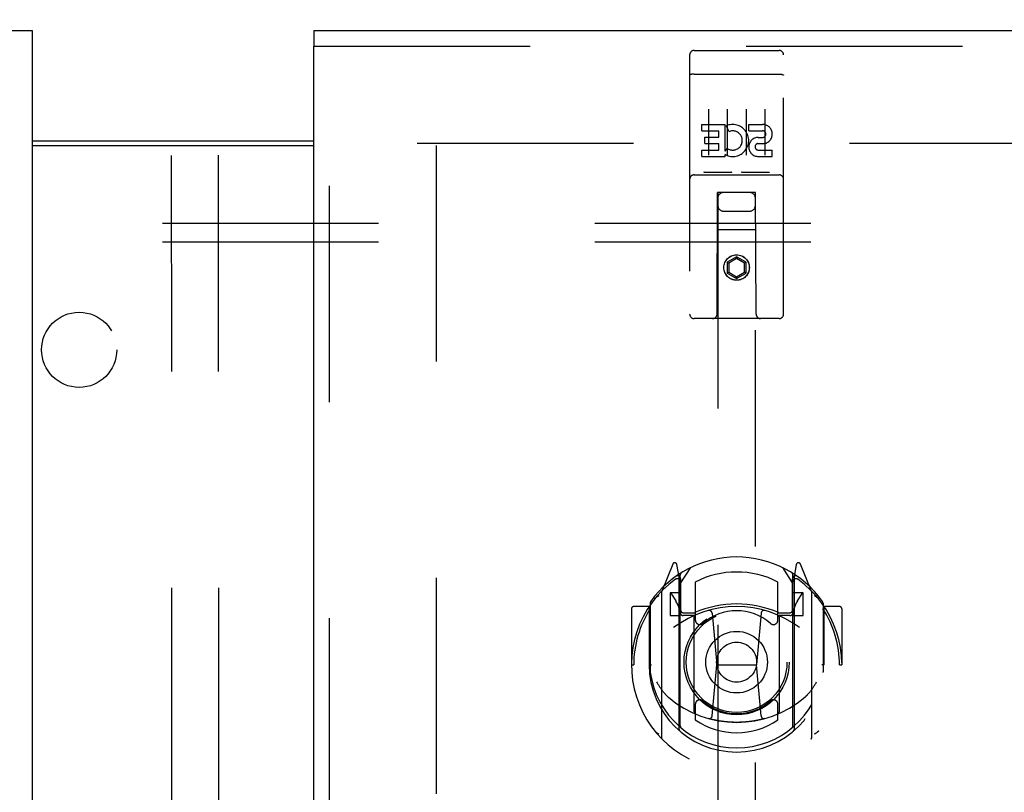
# Model space of a CAD drawing. Header units: inches. Extents: x 0 to 262, y 0 to 169.
# Tile 53 of 105: x 83.79 to 90.35, y 118.87 to 124.02. Entities that reach past the tile are written whole.
import ezdxf

# ---------------------------------------------------------------- set-up
doc = ezdxf.new("R2010")
doc.units = ezdxf.units.IN
doc.header["$LTSCALE"] = 14.384615
doc.header["$MEASUREMENT"] = 0
doc.linetypes.add('HIDDEN', pattern=[0.2, 0.1, -0.1])
doc.layers.get('0').update_dxf_attribs({"linetype": 'CONTINUOUS'})
for name, color, linetype in [('DEFAULT_2', 8, 'HIDDEN'), ('LEFTHAND_DOOR_ASSEMBLY', 7, 'CONTINUOUS'), ('RIGHTHAND_DOOR_ASSEMBLY', 7, 'CONTINUOUS'), ('SUBPANEL', 7, 'CONTINUOUS')]:
    doc.layers.add(name, color=color, linetype=linetype)

msp = doc.modelspace()

# ---------------------------------------------------------------- linework, layer by layer
at = {"color": 7, "linetype": 'Continuous'}
msp.add_line((83.878, 123.2087), (85.753, 123.2087), dxfattribs=at)
at = {"color": 3, "linetype": 'Continuous'}
msp.add_line((83.878, 123.1787), (85.753, 123.1787), dxfattribs=at)
at = {"layer": 'DEFAULT_2', "color": 8, "linetype": 'HIDDEN'}
for p, q in [((84.8237, 90.0282), (84.8044, 125.024)), ((85.1362, 90.0283), (85.1169, 125.0242)), ((86.4405, 123.1937), (121.4092, 123.1937)), ((86.5655, 123.1787), (86.5655, 50.2087))]:
    msp.add_line(p, q, dxfattribs=at)
at = {"layer": 'LEFTHAND_DOOR_ASSEMBLY', "color": 3, "linetype": 'Continuous'}
for p, q in [((46.9405, 123.9437), (83.878, 123.9437)), ((83.878, 123.8397), (83.878, 49.5477))]:
    msp.add_line(p, q, dxfattribs=at)
at = {"layer": 'LEFTHAND_DOOR_ASSEMBLY', "color": 7, "linetype": 'Continuous'}
msp.add_line((83.878, 123.9437), (83.878, 123.8397), dxfattribs=at)
at = {"layer": 'LEFTHAND_DOOR_ASSEMBLY', "color": 8, "linetype": 'HIDDEN'}
msp.add_line((46.9405, 123.8397), (83.878, 123.8397), dxfattribs=at)
at = {"layer": 'RIGHTHAND_DOOR_ASSEMBLY', "color": 7, "linetype": 'Continuous'}
msp.add_line((85.753, 123.9437), (85.753, 123.8397), dxfattribs=at)
at = {"layer": 'RIGHTHAND_DOOR_ASSEMBLY', "color": 3, "linetype": 'Continuous'}
for p, q in [((85.753, 123.9437), (122.6905, 123.9437)), ((85.753, 49.5477), (85.753, 123.8397))]:
    msp.add_line(p, q, dxfattribs=at)
at = {"layer": 'RIGHTHAND_DOOR_ASSEMBLY', "color": 8, "linetype": 'HIDDEN'}
for p, q in [((85.753, 123.8397), (122.6905, 123.8397)), ((85.857, 49.5477), (85.857, 123.8397)), ((88.253, 123.7812), (88.253, 122.0562)), ((88.283, 123.8112), (88.848, 123.8112)), ((88.878, 122.0562), (88.878, 123.7812)), ((88.2696, 123.6524), (88.2688, 123.6524)), ((88.2703, 123.6525), (88.2696, 123.6524)), ((88.2711, 123.6526), (88.2703, 123.6525)), ((88.2719, 123.6527), (88.2711, 123.6526)), ((88.2727, 123.6528), (88.2719, 123.6527)), ((88.2734, 123.6528), (88.2727, 123.6528)), ((88.2742, 123.6529), (88.2734, 123.6528)), ((88.2751, 123.653), (88.2742, 123.6529)), ((88.2759, 123.653), (88.2751, 123.653)), ((88.2767, 123.6531), (88.2759, 123.653)), ((88.2775, 123.6531), (88.2767, 123.6531)), ((88.2783, 123.6531), (88.2775, 123.6531)), ((88.2792, 123.6532), (88.2783, 123.6531)), ((88.28, 123.6532), (88.2792, 123.6532)), ((88.2809, 123.6532), (88.28, 123.6532)), ((88.2817, 123.6532), (88.2809, 123.6532)), ((88.2825, 123.6532), (88.2817, 123.6532)), ((88.2825, 123.6532), (88.848, 123.6532)), ((88.848, 123.6532), (88.8488, 123.6532)), ((88.8488, 123.6532), (88.8496, 123.6532)), ((88.8496, 123.6532), (88.8505, 123.6532)), ((88.8505, 123.6532), (88.8513, 123.6532)), ((88.8513, 123.6532), (88.8521, 123.6532)), ((88.8521, 123.6532), (88.853, 123.6531)), ((88.853, 123.6531), (88.8538, 123.6531)), ((88.8538, 123.6531), (88.8546, 123.653)), ((88.8546, 123.653), (88.8554, 123.653)), ((88.8554, 123.653), (88.8563, 123.6529)), ((88.8563, 123.6529), (88.8571, 123.6529)), ((88.8571, 123.6529), (88.8579, 123.6528)), ((88.8579, 123.6528), (88.8587, 123.6527)), ((88.8587, 123.6527), (88.8594, 123.6527)), ((88.8594, 123.6527), (88.8602, 123.6526)), ((88.8602, 123.6526), (88.861, 123.6525)), ((88.378, 123.4201), (88.378, 123.1141)), ((88.503, 123.4201), (88.503, 123.1141)), ((88.628, 123.4201), (88.628, 123.1141)), ((88.753, 123.4201), (88.753, 123.1141)), ((88.3336, 123.276), (88.3336, 123.3185)), ((88.3336, 123.3185), (88.4897, 123.3185)), ((88.4897, 123.1409), (88.4897, 123.3185)), ((88.646, 123.276), (88.646, 123.3185)), ((88.646, 123.3185), (88.7384, 123.3185)), ((88.3336, 123.276), (88.4471, 123.276)), ((88.4471, 123.2336), (88.4471, 123.276)), ((88.5141, 123.2704), (88.4972, 123.3095)), ((88.646, 123.276), (88.7384, 123.276)), ((88.3549, 123.1911), (88.3549, 123.2336)), ((88.3549, 123.2336), (88.4471, 123.2336)), ((88.3549, 123.1911), (88.4471, 123.1911)), ((88.4471, 123.1477), (88.4471, 123.1911)), ((88.706, 123.1912), (88.7522, 123.1912)), ((88.7099, 123.2321), (88.7384, 123.2321)), ((88.3336, 123.1052), (88.3336, 123.1477)), ((88.3336, 123.1477), (88.4471, 123.1477)), ((88.4897, 123.1409), (88.5027, 123.1594)), ((88.4897, 123.1052), (88.4897, 123.1175)), ((88.4932, 123.1157), (88.4897, 123.1175)), ((88.7099, 123.1477), (88.8023, 123.1477)), ((88.8023, 123.1052), (88.8023, 123.1477)), ((88.3336, 123.1052), (88.4897, 123.1052)), ((88.7099, 123.1052), (88.8023, 123.1052)), ((88.5266, 122.9992), (88.3545, 122.9992)), ((88.7766, 122.9992), (88.6045, 122.9992)), ((88.283, 122.9832), (88.848, 122.9832)), ((88.4355, 122.0562), (88.439, 122.8662)), ((88.4405, 122.8662), (88.439, 122.8662)), ((88.4405, 122.8662), (88.4405, 88.8645)), ((88.6905, 122.8662), (88.4405, 122.8662)), ((88.6905, 88.8645), (88.6905, 122.8662)), ((88.692, 122.8662), (88.6905, 122.8662)), ((88.6955, 122.0562), (88.692, 122.8662)), ((88.4805, 122.7412), (88.6505, 122.7412)), ((88.693, 122.6162), (88.4379, 122.6162)), ((88.5655, 122.4381), (88.503, 122.402)), ((88.503, 122.402), (88.503, 122.3298)), ((88.503, 122.402), (88.513, 122.3962)), ((88.5655, 122.4265), (88.513, 122.3962)), ((88.513, 122.3962), (88.513, 122.3356)), ((88.5655, 122.4381), (88.5655, 122.4265)), ((88.628, 122.402), (88.5655, 122.4381)), ((88.618, 122.3962), (88.5655, 122.4265)), ((88.628, 122.402), (88.618, 122.3962)), ((88.618, 122.3356), (88.618, 122.3962)), ((88.628, 122.3298), (88.628, 122.402)), ((88.503, 122.3298), (88.513, 122.3356)), ((88.503, 122.3298), (88.5655, 122.2938)), ((88.513, 122.3356), (88.5655, 122.3053)), ((88.5655, 122.3053), (88.618, 122.3356)), ((88.5655, 122.2938), (88.628, 122.3298)), ((88.628, 122.3298), (88.618, 122.3356)), ((88.5655, 122.2938), (88.5655, 122.3053)), ((88.848, 122.0262), (88.283, 122.0262)), ((88.14, 120.3921), (88.0698, 120.2166)), ((88.183, 120.3085), (88.1687, 120.3891)), ((88.1905, 120.2613), (88.2605, 120.3703)), ((88.8705, 120.3703), (88.9405, 120.2613)), ((88.9622, 120.3891), (88.948, 120.3085)), ((89.0611, 120.2166), (88.9909, 120.3921)), ((88.1617, 120.312), (88.1614, 120.3119)), ((88.1617, 120.312), (88.1614, 120.3119)), ((88.1621, 120.3124), (88.1617, 120.312)), ((88.183, 119.2923), (88.183, 120.3085)), ((88.1905, 119.3171), (88.1905, 120.3202)), ((88.9405, 119.3171), (88.9405, 120.3202)), ((88.948, 120.3085), (88.948, 119.2923)), ((88.9695, 120.3119), (88.965, 120.315)), ((88.193, 120.2955), (88.193, 120.0882)), ((88.2905, 120.2735), (88.2905, 120.0208)), ((88.8405, 120.0208), (88.8405, 120.2735)), ((88.938, 120.0882), (88.938, 120.2955)), ((88.0655, 120.206), (88.0655, 119.2385)), ((88.123, 120.2013), (88.123, 120.0513)), ((88.1905, 120.2013), (88.123, 120.2013)), ((88.1312, 120.1936), (88.1607, 120.1477)), ((89.008, 120.2013), (88.9405, 120.2013)), ((88.9702, 120.1477), (88.9997, 120.1936)), ((89.008, 120.0513), (89.008, 120.2013)), ((89.0655, 119.2385), (89.0655, 120.206)), ((87.983, 120.1104), (87.8805, 120.1104)), ((87.983, 120.1104), (87.983, 119.7222)), ((87.991, 120.0954), (87.983, 120.1104)), ((87.9905, 120.1331), (87.9905, 119.6756)), ((89.148, 120.1104), (89.1399, 120.0954)), ((89.1405, 120.1331), (89.1405, 119.6756)), ((89.148, 119.7222), (89.148, 120.1104)), ((89.2505, 120.1104), (89.148, 120.1104)), ((87.8655, 120.0954), (87.8655, 119.7222)), ((88.123, 120.0513), (88.183, 120.0513)), ((88.283, 120.0502), (88.2105, 120.0502)), ((88.213, 120.0682), (88.2788, 120.0682)), ((88.283, 119.4091), (88.283, 120.0403)), ((88.4024, 120.0664), (88.433, 119.7222)), ((88.7285, 120.0664), (88.698, 119.7222)), ((88.9205, 120.0502), (88.848, 120.0502)), ((88.848, 120.0403), (88.848, 119.4091)), ((88.8521, 120.0682), (88.918, 120.0682)), ((88.948, 120.0513), (89.008, 120.0513)), ((89.2655, 120.0954), (89.2655, 119.7222)), ((87.8655, 119.7222), (87.8805, 119.7222)), ((87.983, 119.7222), (87.998, 119.7223)), ((88.4028, 119.3829), (88.433, 119.7222)), ((88.433, 119.7222), (88.698, 119.7222)), ((88.7281, 119.3829), (88.698, 119.7222)), ((89.148, 119.7222), (89.133, 119.7223)), ((89.2505, 119.7222), (89.2655, 119.7222)), ((87.9905, 119.6756), (87.9906, 119.6729)), ((89.1405, 119.6756), (89.1403, 119.6729)), ((88.2905, 119.4596), (88.2905, 119.3568)), ((88.8405, 119.3568), (88.8405, 119.4596))]:
    msp.add_line(p, q, dxfattribs=at)
for points in [[(88.2688, 123.6524), (88.2684, 123.6523), (88.2681, 123.6523), (88.2677, 123.6522), (88.2674, 123.6521), (88.267, 123.6521), (88.2666, 123.652), (88.2663, 123.652), (88.2659, 123.6519), (88.2656, 123.6519), (88.2653, 123.6518), (88.2649, 123.6517), (88.2646, 123.6517), (88.2643, 123.6516), (88.2639, 123.6515), (88.2636, 123.6515), (88.2633, 123.6514), (88.263, 123.6513), (88.2627, 123.6513), (88.2623, 123.6512), (88.262, 123.6511), (88.2617, 123.651), (88.2614, 123.651), (88.2612, 123.6509), (88.2609, 123.6508), (88.2606, 123.6507), (88.2603, 123.6507), (88.26, 123.6506), (88.2598, 123.6505), (88.2595, 123.6504), (88.2592, 123.6503), (88.259, 123.6503), (88.2587, 123.6502), (88.2585, 123.6501), (88.2582, 123.65), (88.258, 123.6499), (88.2578, 123.6498), (88.2576, 123.6497), (88.2573, 123.6497), (88.2571, 123.6496), (88.2569, 123.6495), (88.2567, 123.6494), (88.2565, 123.6493), (88.2563, 123.6492), (88.2561, 123.6491), (88.2559, 123.649), (88.2557, 123.6489), (88.2556, 123.6488), (88.2554, 123.6487), (88.2552, 123.6486), (88.2551, 123.6485), (88.2549, 123.6484), (88.2548, 123.6483), (88.2546, 123.6482), (88.2545, 123.6482), (88.2544, 123.6481), (88.2542, 123.648), (88.2541, 123.6479), (88.254, 123.6478), (88.2539, 123.6477), (88.2538, 123.6476), (88.2537, 123.6474), (88.2536, 123.6473), (88.2535, 123.6472), (88.2535, 123.6471), (88.2534, 123.647), (88.2533, 123.6469), (88.2532, 123.6468), (88.2532, 123.6467), (88.2531, 123.6466), (88.2531, 123.6465), (88.2531, 123.6464), (88.253, 123.6463), (88.253, 123.6462), (88.253, 123.6461), (88.253, 123.646), (88.253, 123.6459), (88.253, 123.6458)], [(88.861, 123.6525), (88.8617, 123.6524), (88.8621, 123.6524), (88.8625, 123.6523), (88.8628, 123.6523), (88.8632, 123.6522), (88.8636, 123.6521), (88.8639, 123.6521), (88.8643, 123.652), (88.8646, 123.652), (88.865, 123.6519), (88.8653, 123.6519), (88.8657, 123.6518), (88.866, 123.6517), (88.8663, 123.6517), (88.8667, 123.6516), (88.867, 123.6515), (88.8673, 123.6515), (88.8676, 123.6514), (88.8679, 123.6513), (88.8683, 123.6513), (88.8686, 123.6512), (88.8689, 123.6511), (88.8692, 123.651), (88.8695, 123.651), (88.8698, 123.6509), (88.87, 123.6508), (88.8703, 123.6507), (88.8706, 123.6507), (88.8709, 123.6506), (88.8711, 123.6505), (88.8714, 123.6504), (88.8717, 123.6503), (88.8719, 123.6503), (88.8722, 123.6502), (88.8724, 123.6501), (88.8727, 123.65), (88.8729, 123.6499), (88.8731, 123.6498), (88.8734, 123.6497), (88.8736, 123.6497), (88.8738, 123.6496), (88.874, 123.6495), (88.8742, 123.6494), (88.8744, 123.6493), (88.8746, 123.6492), (88.8748, 123.6491), (88.875, 123.649), (88.8752, 123.6489), (88.8753, 123.6488), (88.8755, 123.6487), (88.8757, 123.6486), (88.8758, 123.6485), (88.876, 123.6484), (88.8761, 123.6483), (88.8763, 123.6482), (88.8764, 123.6482), (88.8765, 123.6481), (88.8767, 123.648), (88.8768, 123.6479), (88.8769, 123.6478), (88.877, 123.6477), (88.8771, 123.6476), (88.8772, 123.6474), (88.8773, 123.6473), (88.8774, 123.6472), (88.8775, 123.6471), (88.8775, 123.647), (88.8776, 123.6469), (88.8777, 123.6468), (88.8777, 123.6467), (88.8778, 123.6466), (88.8778, 123.6465), (88.8778, 123.6464), (88.8779, 123.6463), (88.8779, 123.6462), (88.8779, 123.6461), (88.8779, 123.646), (88.878, 123.6459), (88.878, 123.6458)], [(88.3545, 122.9992), (88.3543, 122.9992), (88.3541, 122.9992), (88.3539, 122.9992), (88.3537, 122.9992), (88.3535, 122.9992), (88.3533, 122.9993), (88.3531, 122.9993), (88.3529, 122.9993), (88.3527, 122.9993), (88.3526, 122.9993), (88.3524, 122.9993), (88.3522, 122.9993), (88.352, 122.9994), (88.3519, 122.9994), (88.3517, 122.9994), (88.3515, 122.9994), (88.3514, 122.9994), (88.3512, 122.9995), (88.3511, 122.9995), (88.3509, 122.9995), (88.3508, 122.9995), (88.3506, 122.9996), (88.3505, 122.9996), (88.3504, 122.9996), (88.3502, 122.9996), (88.3501, 122.9997), (88.35, 122.9997), (88.3498, 122.9997), (88.3497, 122.9998), (88.3496, 122.9998), (88.3495, 122.9998), (88.3493, 122.9999), (88.3492, 122.9999), (88.3491, 122.9999), (88.349, 123), (88.3489, 123), (88.3488, 123.0001), (88.3487, 123.0001), (88.3486, 123.0001), (88.3485, 123.0002), (88.3484, 123.0002), (88.3483, 123.0003), (88.3482, 123.0003), (88.3481, 123.0003), (88.348, 123.0004), (88.348, 123.0004)], [(88.533, 123.0004), (88.5329, 123.0004), (88.5328, 123.0003), (88.5327, 123.0003), (88.5326, 123.0003), (88.5325, 123.0002), (88.5324, 123.0002), (88.5323, 123.0001), (88.5322, 123.0001), (88.5321, 123.0001), (88.532, 123), (88.5319, 123), (88.5318, 122.9999), (88.5317, 122.9999), (88.5316, 122.9999), (88.5314, 122.9998), (88.5313, 122.9998), (88.5312, 122.9998), (88.5311, 122.9997), (88.5309, 122.9997), (88.5308, 122.9997), (88.5307, 122.9996), (88.5305, 122.9996), (88.5304, 122.9996), (88.5303, 122.9996), (88.5301, 122.9995), (88.53, 122.9995), (88.5298, 122.9995), (88.5297, 122.9995), (88.5295, 122.9994), (88.5294, 122.9994), (88.5292, 122.9994), (88.529, 122.9994), (88.5289, 122.9994), (88.5287, 122.9993), (88.5285, 122.9993), (88.5283, 122.9993), (88.5282, 122.9993), (88.528, 122.9993), (88.5278, 122.9993), (88.5276, 122.9993), (88.5274, 122.9992), (88.5272, 122.9992), (88.527, 122.9992), (88.5268, 122.9992), (88.5266, 122.9992)], [(88.6045, 122.9992), (88.6043, 122.9992), (88.6041, 122.9992), (88.6039, 122.9992), (88.6037, 122.9992), (88.6035, 122.9992), (88.6033, 122.9993), (88.6031, 122.9993), (88.6029, 122.9993), (88.6027, 122.9993), (88.6026, 122.9993), (88.6024, 122.9993), (88.6022, 122.9993), (88.602, 122.9994), (88.6019, 122.9994), (88.6017, 122.9994), (88.6015, 122.9994), (88.6014, 122.9994), (88.6012, 122.9995), (88.6011, 122.9995), (88.6009, 122.9995), (88.6008, 122.9995), (88.6006, 122.9996), (88.6005, 122.9996), (88.6004, 122.9996), (88.6002, 122.9996), (88.6001, 122.9997), (88.6, 122.9997), (88.5998, 122.9997), (88.5997, 122.9998), (88.5996, 122.9998), (88.5995, 122.9998), (88.5994, 122.9999), (88.5992, 122.9999), (88.5991, 122.9999), (88.599, 123), (88.5989, 123), (88.5988, 123.0001), (88.5987, 123.0001), (88.5986, 123.0001), (88.5985, 123.0002), (88.5984, 123.0002), (88.5983, 123.0003), (88.5982, 123.0003), (88.5981, 123.0003), (88.598, 123.0004), (88.598, 123.0004)], [(88.783, 123.0004), (88.7829, 123.0004), (88.7828, 123.0003), (88.7827, 123.0003), (88.7826, 123.0003), (88.7825, 123.0002), (88.7824, 123.0002), (88.7823, 123.0001), (88.7822, 123.0001), (88.7821, 123.0001), (88.782, 123), (88.7819, 123), (88.7818, 122.9999), (88.7817, 122.9999), (88.7816, 122.9999), (88.7814, 122.9998), (88.7813, 122.9998), (88.7812, 122.9998), (88.7811, 122.9997), (88.781, 122.9997), (88.7808, 122.9997), (88.7807, 122.9996), (88.7806, 122.9996), (88.7804, 122.9996), (88.7803, 122.9996), (88.7801, 122.9995), (88.78, 122.9995), (88.7798, 122.9995), (88.7797, 122.9995), (88.7795, 122.9994), (88.7794, 122.9994), (88.7792, 122.9994), (88.779, 122.9994), (88.7789, 122.9994), (88.7787, 122.9993), (88.7785, 122.9993), (88.7783, 122.9993), (88.7782, 122.9993), (88.778, 122.9993), (88.7778, 122.9993), (88.7776, 122.9993), (88.7774, 122.9992), (88.7772, 122.9992), (88.777, 122.9992), (88.7768, 122.9992), (88.7766, 122.9992)], [(88.0201, 120.161), (88.0208, 120.1619), (88.0214, 120.1627), (88.0221, 120.1635), (88.0229, 120.1643), (88.0236, 120.1651), (88.0243, 120.1659), (88.0251, 120.1667), (88.0258, 120.1675), (88.0266, 120.1682), (88.0273, 120.169), (88.0281, 120.1697), (88.0289, 120.1704), (88.0297, 120.1711), (88.0305, 120.1718), (88.0313, 120.1725), (88.0321, 120.1732), (88.0329, 120.1738), (88.0337, 120.1745), (88.0346, 120.1751), (88.0354, 120.1757), (88.0362, 120.1763), (88.0371, 120.1769), (88.038, 120.1775), (88.0388, 120.1781), (88.0397, 120.1786), (88.0406, 120.1791), (88.0415, 120.1797), (88.0424, 120.1802), (88.0433, 120.1806), (88.0442, 120.1811), (88.0451, 120.1816), (88.046, 120.182), (88.0469, 120.1825), (88.0479, 120.1829)], [(89.083, 120.1829), (89.084, 120.1825), (89.0849, 120.182), (89.0858, 120.1816), (89.0867, 120.1811), (89.0877, 120.1806), (89.0886, 120.1802), (89.0894, 120.1797), (89.0903, 120.1791), (89.0912, 120.1786), (89.0921, 120.178), (89.093, 120.1775), (89.0938, 120.1769), (89.0947, 120.1763), (89.0955, 120.1757), (89.0964, 120.1751), (89.0972, 120.1745), (89.098, 120.1738), (89.0988, 120.1732), (89.0996, 120.1725), (89.1004, 120.1718), (89.1012, 120.1711), (89.102, 120.1704), (89.1028, 120.1697), (89.1036, 120.169), (89.1044, 120.1682), (89.1051, 120.1675), (89.1059, 120.1667), (89.1066, 120.1659), (89.1073, 120.1651), (89.108, 120.1643), (89.1088, 120.1635), (89.1095, 120.1627), (89.1102, 120.1619), (89.1108, 120.161)], [(88.033, 119.6088), (88.0361, 119.6036), (88.0391, 119.5985), (88.0421, 119.5937), (88.0449, 119.5891), (88.0477, 119.5847), (88.0505, 119.5804), (88.0531, 119.5764), (88.0557, 119.5725), (88.0583, 119.5687), (88.0608, 119.5651), (88.0632, 119.5616), (88.0656, 119.5583), (88.068, 119.5551), (88.0703, 119.552), (88.0725, 119.5491), (88.0747, 119.5462), (88.0769, 119.5435), (88.079, 119.5408), (88.0811, 119.5382), (88.0832, 119.5358), (88.0852, 119.5334), (88.0872, 119.5312), (88.0891, 119.529), (88.091, 119.5269), (88.0929, 119.5249), (88.0947, 119.5229), (88.0965, 119.521), (88.0982, 119.5192), (88.1, 119.5175), (88.1017, 119.5159), (88.1033, 119.5143), (88.1049, 119.5127), (88.1065, 119.5113), (88.1081, 119.5099), (88.1096, 119.5085), (88.1111, 119.5072)], [(89.0198, 119.5072), (89.0213, 119.5085), (89.0228, 119.5098), (89.0244, 119.5112), (89.026, 119.5127), (89.0276, 119.5142), (89.0292, 119.5158), (89.0309, 119.5175), (89.0327, 119.5192), (89.0344, 119.521), (89.0362, 119.5229), (89.038, 119.5248), (89.0399, 119.5269), (89.0418, 119.529), (89.0437, 119.5312), (89.0457, 119.5334), (89.0477, 119.5358), (89.0498, 119.5382), (89.0518, 119.5408), (89.054, 119.5434), (89.0561, 119.5462), (89.0583, 119.549), (89.0606, 119.552), (89.0629, 119.5551), (89.0652, 119.5583), (89.0676, 119.5616), (89.0701, 119.5651), (89.0726, 119.5687), (89.0751, 119.5724), (89.0778, 119.5763), (89.0804, 119.5804), (89.0832, 119.5846), (89.086, 119.5891), (89.0888, 119.5937), (89.0918, 119.5985), (89.0948, 119.6036), (89.098, 119.6088)], [(88.7534, 119.3654), (88.748, 119.364), (88.7426, 119.3625), (88.7372, 119.3611), (88.7317, 119.3598), (88.7263, 119.3585), (88.7209, 119.3572), (88.7154, 119.356), (88.7099, 119.3548), (88.7044, 119.3537), (88.699, 119.3526), (88.6935, 119.3515), (88.6879, 119.3505), (88.6824, 119.3496), (88.6769, 119.3487), (88.6714, 119.3478), (88.6658, 119.347), (88.6603, 119.3462), (88.6548, 119.3455), (88.6492, 119.3448), (88.6436, 119.3441), (88.6381, 119.3435), (88.6325, 119.343), (88.6269, 119.3424), (88.6214, 119.342), (88.6158, 119.3415), (88.6102, 119.3412), (88.6046, 119.3408), (88.599, 119.3405), (88.5934, 119.3403), (88.5878, 119.3401), (88.5822, 119.3399), (88.5766, 119.3398), (88.5711, 119.3398), (88.5655, 119.3397), (88.5599, 119.3398), (88.5543, 119.3398), (88.5487, 119.3399), (88.5431, 119.3401), (88.5375, 119.3403), (88.5319, 119.3405), (88.5263, 119.3408), (88.5207, 119.3412), (88.5151, 119.3415), (88.5095, 119.342), (88.504, 119.3424), (88.4984, 119.343), (88.4928, 119.3435), (88.4873, 119.3441), (88.4817, 119.3448), (88.4762, 119.3455), (88.4706, 119.3462), (88.4651, 119.347), (88.4595, 119.3478), (88.454, 119.3487), (88.4485, 119.3496), (88.443, 119.3505), (88.4375, 119.3515), (88.432, 119.3526), (88.4265, 119.3537), (88.421, 119.3548), (88.4155, 119.356), (88.4101, 119.3572), (88.4046, 119.3585), (88.3992, 119.3598), (88.3937, 119.3611), (88.3883, 119.3625), (88.3829, 119.364), (88.3775, 119.3654)], [(88.0479, 119.2616), (88.0469, 119.262), (88.046, 119.2624), (88.0451, 119.2629), (88.0442, 119.2633), (88.0433, 119.2638), (88.0424, 119.2643), (88.0415, 119.2648), (88.0406, 119.2653), (88.0397, 119.2659), (88.0388, 119.2664), (88.0379, 119.267), (88.0371, 119.2676), (88.0362, 119.2681), (88.0354, 119.2687), (88.0345, 119.2694), (88.0337, 119.27), (88.0329, 119.2706), (88.0321, 119.2713), (88.0313, 119.272), (88.0305, 119.2726), (88.0297, 119.2733), (88.0289, 119.274), (88.0281, 119.2748), (88.0273, 119.2755), (88.0266, 119.2762), (88.0258, 119.277), (88.0251, 119.2778), (88.0243, 119.2785), (88.0236, 119.2793), (88.0229, 119.2801), (88.0221, 119.2809), (88.0214, 119.2818), (88.0208, 119.2826), (88.0201, 119.2834)], [(89.1108, 119.2834), (89.1102, 119.2826), (89.1095, 119.2818), (89.1088, 119.2809), (89.108, 119.2801), (89.1073, 119.2793), (89.1066, 119.2785), (89.1059, 119.2778), (89.1051, 119.277), (89.1043, 119.2762), (89.1036, 119.2755), (89.1028, 119.2748), (89.102, 119.274), (89.1012, 119.2733), (89.1004, 119.2726), (89.0996, 119.272), (89.0988, 119.2713), (89.098, 119.2706), (89.0972, 119.27), (89.0964, 119.2694), (89.0955, 119.2687), (89.0947, 119.2681), (89.0938, 119.2675), (89.093, 119.267), (89.0921, 119.2664), (89.0912, 119.2659), (89.0903, 119.2653), (89.0894, 119.2648), (89.0886, 119.2643), (89.0876, 119.2638), (89.0867, 119.2633), (89.0858, 119.2629), (89.0849, 119.2624), (89.084, 119.262), (89.083, 119.2616)]]:
    msp.add_lwpolyline(points, dxfattribs=at)
for centre, radius in [((88.5655, 122.3662), 0.085), ((88.5655, 122.3662), 0.0845), ((88.5655, 119.7402), 0.35), ((88.5655, 119.7402), 0.335), ((88.5655, 119.7402), 0.205), ((88.5655, 119.7402), 0.133)]:
    msp.add_circle(centre, radius, dxfattribs=at)
for centre, radius, start, end in [((88.283, 123.7812), 0.03, 90, 180), ((88.848, 123.7812), 0.03, 0, 90), ((88.5395, 123.2117), 0.1065, 244.26362, 113.40274), ((88.7385, 123.2541), 0.0644, 282.29948, 90.07752), ((88.5395, 123.2117), 0.0639, 234.88948, 113.40261), ((88.7384, 123.2541), 0.0219, 269.90115, 90), ((88.7099, 123.1687), 0.0635, 90, 270), ((88.7099, 123.1696), 0.0219, 100.307, 270), ((88.283, 122.9532), 0.03, 90, 180), ((88.848, 122.9532), 0.03, 0, 90), ((88.4805, 122.8262), 0.04, 90, 180), ((88.6505, 122.8262), 0.04, 0, 90), ((88.4805, 122.7812), 0.04, 180, 270), ((88.6505, 122.7812), 0.04, 270, 360), ((88.283, 122.0562), 0.03, 180, 270), ((88.4055, 122.0562), 0.03, 270, 360), ((88.7255, 122.0562), 0.03, 180, 270), ((88.848, 122.0562), 0.03, 270, 360), ((88.5655, 119.7402), 0.7, 35.29614, 144.70386), ((88.154, 120.3865), 0.015, 10, 158.19585), ((88.9769, 120.3865), 0.015, 21.80415, 170), ((88.173, 120.2955), 0.02, 0, 125.25426), ((88.2105, 120.3202), 0.02, 121.4688, 179.99919), ((88.5655, 119.7402), 0.6, 62.72039, 117.27961), ((88.9205, 120.3202), 0.02, 0, 58.52955), ((88.958, 120.2955), 0.02, 54.74574, 180), ((88.5655, 119.7222), 0.7, 125.51263, 54.48737), ((88.1705, 120.2757), 0.02, 0, 125.51263), ((88.9605, 120.2757), 0.02, 54.48737, 180), ((88.0805, 120.206), 0.015, 135.07479, 180), ((88.1355, 120.1963), 0.005, 90, 212.67924), ((88.9955, 120.1963), 0.005, 327.32076, 90), ((89.0505, 120.206), 0.015, 0, 44.92521), ((87.8805, 120.0954), 0.015, 90, 180), ((88.0105, 120.1331), 0.02, 144.70386, 180), ((88.5655, 119.4097), 0.7, 53.23192, 126.76808), ((88.0025, 120.0462), 0.188, 0, 32.67924), ((88.5655, 119.4277), 0.7, 66.53604, 113.46396), ((89.1285, 120.0462), 0.188, 147.32076, 180), ((89.1205, 120.1331), 0.02, 0, 35.29614), ((89.2505, 120.0954), 0.015, 0, 90), ((88.5655, 119.7222), 0.685, 146.98851, 180), ((88.2105, 120.0702), 0.02, 180, 270), ((88.213, 120.0882), 0.02, 180, 270), ((88.2788, 120.0882), 0.02, 270, 293.46396), ((88.298, 120.0403), 0.015, 112.9863, 180), ((88.5655, 119.7402), 0.3425, 48.87392, 131.12608), ((88.3824, 120.0646), 0.02, 5.07961, 105.6131), ((88.7485, 120.0646), 0.02, 74.3869, 174.92039), ((88.833, 120.0403), 0.015, 0, 67.0137), ((88.8521, 120.0882), 0.02, 246.53604, 270), ((88.918, 120.0882), 0.02, 270, 360), ((88.9205, 120.0702), 0.02, 270, 360), ((88.5655, 119.7222), 0.685, 0, 33.01149), ((88.3205, 120.0208), 0.03, 180, 311.12608), ((88.8105, 120.0208), 0.03, 228.87392, 360), ((88.5655, 119.7247), 0.5825, 180.24643, 359.75357), ((88.0105, 119.6756), 0.02, 180, 187.66218), ((88.5655, 119.7502), 0.58, 187.66218, 352.33782), ((89.1205, 119.6756), 0.02, 352.33782, 360), ((88.5655, 120.0397), 0.7, 229.52902, 310.47098), ((88.3205, 119.4596), 0.03, 48.87392, 180), ((88.5655, 119.7402), 0.3425, 228.87392, 311.12608), ((88.8105, 119.4596), 0.03, 0, 131.12608), ((88.298, 119.4091), 0.015, 180, 247.0137), ((88.3829, 119.3847), 0.02, 254.42484, 354.92039), ((88.748, 119.3847), 0.02, 185.07961, 285.57516), ((88.833, 119.4091), 0.015, 292.9863, 360), ((88.2105, 119.3171), 0.02, 180, 230.65944), ((88.5655, 119.7502), 0.48, 235.04613, 304.95387), ((88.9205, 119.3171), 0.02, 309.33785, 359.99835), ((88.198, 119.2923), 0.015, 180, 229.64129), ((88.933, 119.2923), 0.015, 310.35871, 360), ((88.0805, 119.2385), 0.015, 180, 224.92521), ((89.0505, 119.2385), 0.015, 315.07479, 360)]:
    msp.add_arc(centre, radius, start, end, dxfattribs=at)
at = {"layer": 'SUBPANEL', "color": 8, "linetype": 'HIDDEN'}
for p, q in [((50.2217, 122.6625), (118.1592, 122.6625)), ((50.2217, 122.5375), (118.1592, 122.5375))]:
    msp.add_line(p, q, dxfattribs=at)
msp.add_circle((84.1905, 121.8187), 0.25, dxfattribs=at)

doc.saveas('drawing.dxf')
